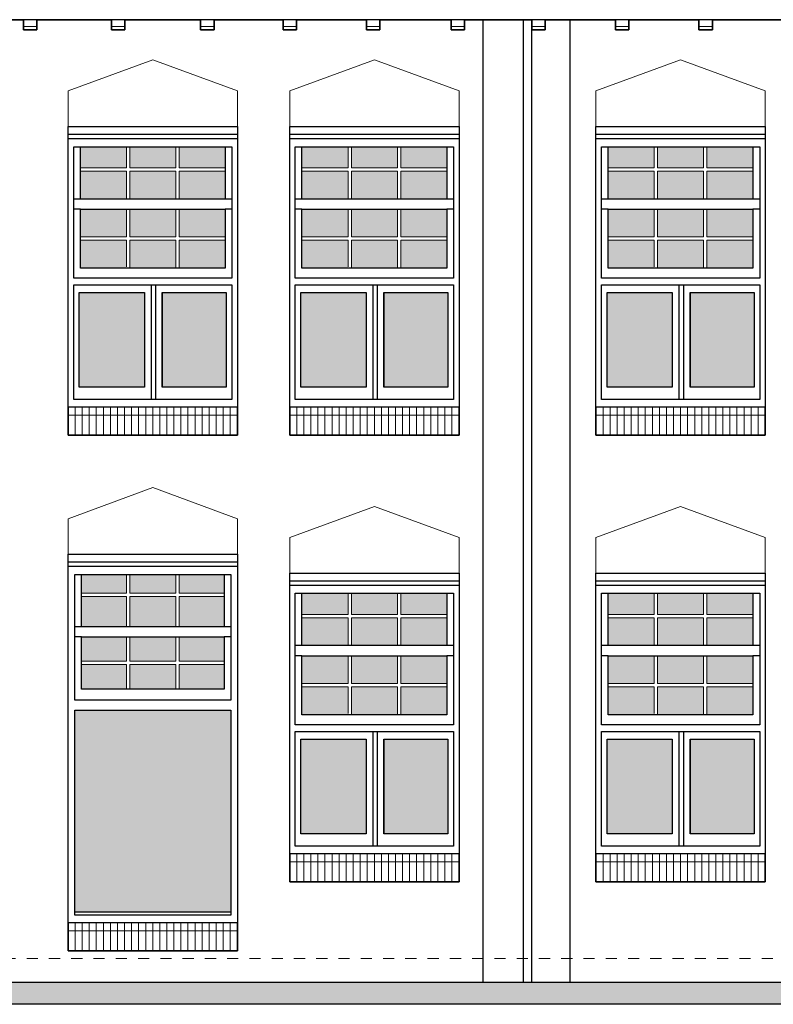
# Model space of a CAD drawing. Extents: x -59835 to 56084, y -767 to 195624.
# Tile 28 of 35: x -17650 to -10882, y 139793 to 148633. Entities that reach past the tile are written whole.
import ezdxf

# ---------------------------------------------------------------- set-up
doc = ezdxf.new("R2010")
doc.units = 0
doc.header["$MEASUREMENT"] = 0
doc.linetypes.add('DASHED', pattern=[200, 100, -100])
for name, color, linetype in [('102 - MAATVOERING', 7, 'Continuous'), ('21 - BUITENWANDEN', 92, 'Continuous'), ('31 - BUITENKOZIJNEN', 7, 'Continuous'), ('31.1 - ARCERING', 7, 'Continuous'), ('52 - AFVOERVOORZIENINGEN', 92, 'Continuous'), ('90 - TERREIN', 7, 'Continuous')]:
    doc.layers.add(name, color=color, linetype=linetype)

msp = doc.modelspace()

# ---------------------------------------------------------------- hatches: boundary and pattern name
at = {"layer": '31.1 - ARCERING', "linetype": 'Continuous', "lineweight": 5}
for points in [[(-17105, 147303), (-17105, 147493), (-16691.75, 147493), (-16691.75, 147303)], [(-17105, 147303), (-17105, 147493), (-16691.75, 147493), (-16691.75, 147303)], [(-16661.75, 147303), (-16661.75, 147493), (-16248.375, 147493), (-16248.375, 147303)], [(-16661.75, 147303), (-16661.75, 147493), (-16248.375, 147493), (-16248.375, 147303)], [(-16218.375, 147303), (-16218.375, 147493), (-15805, 147493), (-15805, 147303)], [(-16218.375, 147303), (-16218.375, 147493), (-15805, 147493), (-15805, 147303)], [(-15115, 147303), (-15115, 147493), (-14701.75, 147493), (-14701.75, 147303)], [(-15115, 147303), (-15115, 147493), (-14701.75, 147493), (-14701.75, 147303)], [(-14671.75, 147303), (-14671.75, 147493), (-14258.375, 147493), (-14258.375, 147303)], [(-14671.75, 147303), (-14671.75, 147493), (-14258.375, 147493), (-14258.375, 147303)], [(-14228.375, 147303), (-14228.375, 147493), (-13815, 147493), (-13815, 147303)], [(-14228.375, 147303), (-14228.375, 147493), (-13815, 147493), (-13815, 147303)], [(-12365, 147303), (-12365, 147493), (-11951.75, 147493), (-11951.75, 147303)], [(-12365, 147303), (-12365, 147493), (-11951.75, 147493), (-11951.75, 147303)], [(-11921.75, 147303), (-11921.75, 147493), (-11508.375, 147493), (-11508.375, 147303)], [(-11921.75, 147303), (-11921.75, 147493), (-11508.375, 147493), (-11508.375, 147303)], [(-11478.375, 147303), (-11478.375, 147493), (-11065, 147493), (-11065, 147303)], [(-11478.375, 147303), (-11478.375, 147493), (-11065, 147493), (-11065, 147303)], [(-17105, 147023), (-17105, 147273), (-16691.75, 147273), (-16691.75, 147023)], [(-17105, 147023), (-17105, 147273), (-16691.75, 147273), (-16691.75, 147023)], [(-16661.75, 147023), (-16661.75, 147273), (-16248.375, 147273), (-16248.375, 147023)], [(-16661.75, 147023), (-16661.75, 147273), (-16248.375, 147273), (-16248.375, 147023)], [(-16218.375, 147023), (-16218.375, 147273), (-15805.125, 147273), (-15805.125, 147023)], [(-16218.375, 147023), (-16218.375, 147273), (-15805.125, 147273), (-15805.125, 147023)], [(-15115, 147023), (-15115, 147273), (-14701.75, 147273), (-14701.75, 147023)], [(-15115, 147023), (-15115, 147273), (-14701.75, 147273), (-14701.75, 147023)], [(-14671.75, 147023), (-14671.75, 147273), (-14258.375, 147273), (-14258.375, 147023)], [(-14671.75, 147023), (-14671.75, 147273), (-14258.375, 147273), (-14258.375, 147023)], [(-14228.375, 147023), (-14228.375, 147273), (-13815.125, 147273), (-13815.125, 147023)], [(-14228.375, 147023), (-14228.375, 147273), (-13815.125, 147273), (-13815.125, 147023)], [(-12365, 147023), (-12365, 147273), (-11951.75, 147273), (-11951.75, 147023)], [(-12365, 147023), (-12365, 147273), (-11951.75, 147273), (-11951.75, 147023)], [(-11921.75, 147023), (-11921.75, 147273), (-11508.375, 147273), (-11508.375, 147023)], [(-11921.75, 147023), (-11921.75, 147273), (-11508.375, 147273), (-11508.375, 147023)], [(-11478.375, 147023), (-11478.375, 147273), (-11065.125, 147273), (-11065.125, 147023)], [(-11478.375, 147023), (-11478.375, 147273), (-11065.125, 147273), (-11065.125, 147023)], [(-17105, 146683), (-17105, 146933), (-16691.75, 146933), (-16691.75, 146683)], [(-17105, 146683), (-17105, 146933), (-16691.75, 146933), (-16691.75, 146683)], [(-16661.75, 146683), (-16661.75, 146933), (-16248.375, 146933), (-16248.375, 146683)], [(-16661.75, 146683), (-16661.75, 146933), (-16248.375, 146933), (-16248.375, 146683)], [(-16218.375, 146683), (-16218.375, 146933), (-15805, 146933), (-15805, 146683)], [(-16218.375, 146683), (-16218.375, 146933), (-15805, 146933), (-15805, 146683)], [(-15115, 146683), (-15115, 146933), (-14701.75, 146933), (-14701.75, 146683)], [(-15115, 146683), (-15115, 146933), (-14701.75, 146933), (-14701.75, 146683)], [(-14671.75, 146683), (-14671.75, 146933), (-14258.375, 146933), (-14258.375, 146683)], [(-14671.75, 146683), (-14671.75, 146933), (-14258.375, 146933), (-14258.375, 146683)], [(-14228.375, 146683), (-14228.375, 146933), (-13815, 146933), (-13815, 146683)], [(-14228.375, 146683), (-14228.375, 146933), (-13815, 146933), (-13815, 146683)], [(-12365, 146683), (-12365, 146933), (-11951.75, 146933), (-11951.75, 146683)], [(-12365, 146683), (-12365, 146933), (-11951.75, 146933), (-11951.75, 146683)], [(-11921.75, 146683), (-11921.75, 146933), (-11508.375, 146933), (-11508.375, 146683)], [(-11921.75, 146683), (-11921.75, 146933), (-11508.375, 146933), (-11508.375, 146683)], [(-11478.375, 146683), (-11478.375, 146933), (-11065, 146933), (-11065, 146683)], [(-11478.375, 146683), (-11478.375, 146933), (-11065, 146933), (-11065, 146683)], [(-17105, 146403), (-17105, 146653), (-16691.75, 146653), (-16691.75, 146403)], [(-17105, 146403), (-17105, 146653), (-16691.75, 146653), (-16691.75, 146403)], [(-16661.75, 146403), (-16661.75, 146653), (-16248.375, 146653), (-16248.375, 146403)], [(-16661.75, 146403), (-16661.75, 146653), (-16248.375, 146653), (-16248.375, 146403)], [(-16218.375, 146403), (-16218.375, 146653), (-15805.125, 146653), (-15805.125, 146403)], [(-16218.375, 146403), (-16218.375, 146653), (-15805.125, 146653), (-15805.125, 146403)], [(-15115, 146403), (-15115, 146653), (-14701.75, 146653), (-14701.75, 146403)], [(-15115, 146403), (-15115, 146653), (-14701.75, 146653), (-14701.75, 146403)], [(-14671.75, 146403), (-14671.75, 146653), (-14258.375, 146653), (-14258.375, 146403)], [(-14671.75, 146403), (-14671.75, 146653), (-14258.375, 146653), (-14258.375, 146403)], [(-14228.375, 146403), (-14228.375, 146653), (-13815.125, 146653), (-13815.125, 146403)], [(-14228.375, 146403), (-14228.375, 146653), (-13815.125, 146653), (-13815.125, 146403)], [(-12365, 146403), (-12365, 146653), (-11951.75, 146653), (-11951.75, 146403)], [(-12365, 146403), (-12365, 146653), (-11951.75, 146653), (-11951.75, 146403)], [(-11921.75, 146403), (-11921.75, 146653), (-11508.375, 146653), (-11508.375, 146403)], [(-11921.75, 146403), (-11921.75, 146653), (-11508.375, 146653), (-11508.375, 146403)], [(-11478.375, 146403), (-11478.375, 146653), (-11065.125, 146653), (-11065.125, 146403)], [(-11478.375, 146403), (-11478.375, 146653), (-11065.125, 146653), (-11065.125, 146403)], [(-17115, 145333), (-17115, 146183), (-16530, 146183), (-16530, 145333)], [(-17115, 145333), (-17115, 146183), (-16530, 146183), (-16530, 145333)], [(-16370, 145333), (-16370, 146183), (-15795, 146183), (-15795, 145333)], [(-16370, 145333), (-16370, 146183), (-15795, 146183), (-15795, 145333)], [(-15125, 145333), (-15125, 146183), (-14540, 146183), (-14540, 145333)], [(-15125, 145333), (-15125, 146183), (-14540, 146183), (-14540, 145333)], [(-14380, 145333), (-14380, 146183), (-13805, 146183), (-13805, 145333)], [(-14380, 145333), (-14380, 146183), (-13805, 146183), (-13805, 145333)], [(-12375, 145333), (-12375, 146183), (-11790, 146183), (-11790, 145333)], [(-12375, 145333), (-12375, 146183), (-11790, 146183), (-11790, 145333)], [(-11630, 145333), (-11630, 146183), (-11055, 146183), (-11055, 145333)], [(-11630, 145333), (-11630, 146183), (-11055, 146183), (-11055, 145333)], [(-17095, 143483), (-17095, 143653), (-16691.75, 143653), (-16691.75, 143483)], [(-17095, 143483), (-17095, 143653), (-16691.75, 143653), (-16691.75, 143483)], [(-16661.75, 143483), (-16661.75, 143653), (-16248.375, 143653), (-16248.375, 143483)], [(-16661.75, 143483), (-16661.75, 143653), (-16248.375, 143653), (-16248.375, 143483)], [(-16218.375, 143483), (-16218.375, 143653), (-15815, 143653), (-15815, 143483)], [(-16218.375, 143483), (-16218.375, 143653), (-15815, 143653), (-15815, 143483)], [(-15115, 143293), (-15115, 143483), (-14701.75, 143483), (-14701.75, 143293)], [(-15115, 143293), (-15115, 143483), (-14701.75, 143483), (-14701.75, 143293)], [(-14671.75, 143293), (-14671.75, 143483), (-14258.375, 143483), (-14258.375, 143293)], [(-14671.75, 143293), (-14671.75, 143483), (-14258.375, 143483), (-14258.375, 143293)], [(-14228.375, 143293), (-14228.375, 143483), (-13815, 143483), (-13815, 143293)], [(-14228.375, 143293), (-14228.375, 143483), (-13815, 143483), (-13815, 143293)], [(-12365, 143293), (-12365, 143483), (-11951.75, 143483), (-11951.75, 143293)], [(-12365, 143293), (-12365, 143483), (-11951.75, 143483), (-11951.75, 143293)], [(-11921.75, 143293), (-11921.75, 143483), (-11508.375, 143483), (-11508.375, 143293)], [(-11921.75, 143293), (-11921.75, 143483), (-11508.375, 143483), (-11508.375, 143293)], [(-11478.375, 143293), (-11478.375, 143483), (-11065, 143483), (-11065, 143293)], [(-11478.375, 143293), (-11478.375, 143483), (-11065, 143483), (-11065, 143293)], [(-17095, 143183), (-17095, 143453), (-16691.75, 143453), (-16691.75, 143183)], [(-17095, 143183), (-17095, 143453), (-16691.75, 143453), (-16691.75, 143183)], [(-16661.75, 143183), (-16661.75, 143453), (-16248.375, 143453), (-16248.375, 143183)], [(-16661.75, 143183), (-16661.75, 143453), (-16248.375, 143453), (-16248.375, 143183)], [(-16218.375, 143183), (-16218.375, 143453), (-15815.125, 143453), (-15815.125, 143183)], [(-16218.375, 143183), (-16218.375, 143453), (-15815.125, 143453), (-15815.125, 143183)], [(-15115, 143013), (-15115, 143263), (-14701.75, 143263), (-14701.75, 143013)], [(-15115, 143013), (-15115, 143263), (-14701.75, 143263), (-14701.75, 143013)], [(-14671.75, 143013), (-14671.75, 143263), (-14258.375, 143263), (-14258.375, 143013)], [(-14671.75, 143013), (-14671.75, 143263), (-14258.375, 143263), (-14258.375, 143013)], [(-14228.375, 143013), (-14228.375, 143263), (-13815.125, 143263), (-13815.125, 143013)], [(-14228.375, 143013), (-14228.375, 143263), (-13815.125, 143263), (-13815.125, 143013)], [(-12365, 143013), (-12365, 143263), (-11951.75, 143263), (-11951.75, 143013)], [(-12365, 143013), (-12365, 143263), (-11951.75, 143263), (-11951.75, 143013)], [(-11921.75, 143013), (-11921.75, 143263), (-11508.375, 143263), (-11508.375, 143013)], [(-11921.75, 143013), (-11921.75, 143263), (-11508.375, 143263), (-11508.375, 143013)], [(-11478.375, 143013), (-11478.375, 143263), (-11065.125, 143263), (-11065.125, 143013)], [(-11478.375, 143013), (-11478.375, 143263), (-11065.125, 143263), (-11065.125, 143013)], [(-17094.875, 142873), (-17094.875, 143093), (-16691.75, 143093), (-16691.75, 142873)], [(-17094.875, 142873), (-17094.875, 143093), (-16691.75, 143093), (-16691.75, 142873)], [(-16661.625, 142873), (-16661.625, 143093), (-16248.375, 143093), (-16248.375, 142873)], [(-16661.625, 142873), (-16661.625, 143093), (-16248.375, 143093), (-16248.375, 142873)], [(-16218.25, 142873), (-16218.25, 143093), (-15815, 143093), (-15815, 142873)], [(-16218.25, 142873), (-16218.25, 143093), (-15815, 143093), (-15815, 142873)], [(-15115, 142673), (-15115, 142923), (-14701.75, 142923), (-14701.75, 142673)], [(-15115, 142673), (-15115, 142923), (-14701.75, 142923), (-14701.75, 142673)], [(-14671.75, 142673), (-14671.75, 142923), (-14258.375, 142923), (-14258.375, 142673)], [(-14671.75, 142673), (-14671.75, 142923), (-14258.375, 142923), (-14258.375, 142673)], [(-14228.375, 142673), (-14228.375, 142923), (-13815, 142923), (-13815, 142673)], [(-14228.375, 142673), (-14228.375, 142923), (-13815, 142923), (-13815, 142673)], [(-12365, 142673), (-12365, 142923), (-11951.75, 142923), (-11951.75, 142673)], [(-12365, 142673), (-12365, 142923), (-11951.75, 142923), (-11951.75, 142673)], [(-11921.75, 142673), (-11921.75, 142923), (-11508.375, 142923), (-11508.375, 142673)], [(-11921.75, 142673), (-11921.75, 142923), (-11508.375, 142923), (-11508.375, 142673)], [(-11478.375, 142673), (-11478.375, 142923), (-11065, 142923), (-11065, 142673)], [(-11478.375, 142673), (-11478.375, 142923), (-11065, 142923), (-11065, 142673)], [(-17095, 142623), (-17095, 142843), (-16691.625, 142843), (-16691.625, 142623)], [(-17095, 142623), (-17095, 142843), (-16691.625, 142843), (-16691.625, 142623)], [(-16661.75, 142623), (-16661.75, 142843), (-16248.25, 142843), (-16248.25, 142623)], [(-16661.75, 142623), (-16661.75, 142843), (-16248.25, 142843), (-16248.25, 142623)], [(-16218.375, 142623), (-16218.375, 142843), (-15815, 142843), (-15815, 142623)], [(-16218.375, 142623), (-16218.375, 142843), (-15815, 142843), (-15815, 142623)], [(-15115, 142393), (-15115, 142643), (-14701.75, 142643), (-14701.75, 142393)], [(-15115, 142393), (-15115, 142643), (-14701.75, 142643), (-14701.75, 142393)], [(-14671.75, 142393), (-14671.75, 142643), (-14258.375, 142643), (-14258.375, 142393)], [(-14671.75, 142393), (-14671.75, 142643), (-14258.375, 142643), (-14258.375, 142393)], [(-14228.375, 142393), (-14228.375, 142643), (-13815.125, 142643), (-13815.125, 142393)], [(-14228.375, 142393), (-14228.375, 142643), (-13815.125, 142643), (-13815.125, 142393)], [(-12365, 142393), (-12365, 142643), (-11951.75, 142643), (-11951.75, 142393)], [(-12365, 142393), (-12365, 142643), (-11951.75, 142643), (-11951.75, 142393)], [(-11921.75, 142393), (-11921.75, 142643), (-11508.375, 142643), (-11508.375, 142393)], [(-11921.75, 142393), (-11921.75, 142643), (-11508.375, 142643), (-11508.375, 142393)], [(-11478.375, 142393), (-11478.375, 142643), (-11065.125, 142643), (-11065.125, 142393)], [(-11478.375, 142393), (-11478.375, 142643), (-11065.125, 142643), (-11065.125, 142393)], [(-17155, 140623), (-17155, 142433), (-15755, 142433), (-15755, 140623)], [(-17155, 140623), (-17155, 142433), (-15755, 142433), (-15755, 140623)], [(-15125, 141323), (-15125, 142173), (-14540, 142173), (-14540, 141323)], [(-15125, 141323), (-15125, 142173), (-14540, 142173), (-14540, 141323)], [(-14380, 141323), (-14380, 142173), (-13805, 142173), (-13805, 141323)], [(-14380, 141323), (-14380, 142173), (-13805, 142173), (-13805, 141323)], [(-12375, 141323), (-12375, 142173), (-11790, 142173), (-11790, 141323)], [(-12375, 141323), (-12375, 142173), (-11790, 142173), (-11790, 141323)], [(-11630, 141323), (-11630, 142173), (-11055, 142173), (-11055, 141323)], [(-11630, 141323), (-11630, 142173), (-11055, 142173), (-11055, 141323)]]:
    msp.add_hatch(color=253, dxfattribs=at).paths.add_polyline_path(points)
at = {"layer": '90 - TERREIN', "linetype": 'Continuous', "lineweight": 5}
msp.add_hatch(color=7, dxfattribs=at).paths.add_polyline_path([(23370, 139993), (23370, 139793), (-22300.125, 139793), (-22300.125, 139993)])

# ---------------------------------------------------------------- linework, layer by layer
at = {"layer": '102 - MAATVOERING', "color": 213, "linetype": 'DASHED', "lineweight": 13}
msp.add_lwpolyline([(22713, 140203), (-22300, 140203)], dxfattribs=at)
at = {"layer": '21 - BUITENWANDEN', "color": 92, "linetype": 'Continuous', "lineweight": 25}
for points in [[(-18305, 148633), (-17615, 148633)], [(-17495, 148633), (-17495, 148543), (-17615, 148543), (-17615, 148633)], [(-17495, 148633), (-16825, 148633)], [(-16705, 148633), (-16705, 148543), (-16825, 148543), (-16825, 148633)], [(-16705, 148633), (-16025, 148633)], [(-15905, 148633), (-15905, 148543), (-16025, 148543), (-16025, 148633)], [(-15905, 148633), (-15285, 148633)], [(-15165, 148633), (-15165, 148543), (-15285, 148543), (-15285, 148633)], [(-15165, 148633), (-14535, 148633)], [(-14415, 148633), (-14415, 148543), (-14535, 148543), (-14535, 148633)], [(-14415, 148633), (-13775, 148633)], [(-13655, 148633), (-13655, 148543), (-13775, 148543), (-13775, 148633)], [(-13655, 148633), (-13050, 148633)], [(-13490, 148633), (-13490, 139993)], [(-12930, 148633), (-12930, 148543), (-13050, 148543), (-13050, 148633)], [(-12930, 148633), (-12300, 148633)], [(-12710, 148633), (-12710, 139993)], [(-12180, 148633), (-12180, 148543), (-12300, 148543), (-12300, 148633)], [(-12180, 148633), (-11550, 148633)], [(-11430, 148633), (-11430, 148543), (-11550, 148543), (-11550, 148633)], [(-11430, 148633), (-10810, 148633)], [(-22300, 139993), (5985, 139993)]]:
    msp.add_lwpolyline(points, dxfattribs=at)
at = {"layer": '21 - BUITENWANDEN', "color": 5, "linetype": 'Continuous', "lineweight": 5}
for points in [[(-13130, 148633), (-13130, 139993)], [(-13050, 148633), (-13050, 139993)], [(-16455, 148273), (-17215, 147993)], [(-16455, 148273), (-15695, 147993)], [(-14465, 148273), (-15225, 147993)], [(-14465, 148273), (-13705, 147993)], [(-11715, 148273), (-12475, 147993)], [(-11715, 148273), (-10955, 147993)], [(-17215, 147673), (-17215, 147993)], [(-15695, 147673), (-15695, 147993)], [(-15225, 147673), (-15225, 147993)], [(-13705, 147673), (-13705, 147993)], [(-12475, 147673), (-12475, 147993)], [(-10955, 147673), (-10955, 147993)], [(-16455, 144433), (-17215, 144153)], [(-16455, 144433), (-15695, 144153)], [(-14465, 144263), (-15225, 143983)], [(-14465, 144263), (-13705, 143983)], [(-11715, 144263), (-12475, 143983)], [(-11715, 144263), (-10955, 143983)], [(-17215, 143833), (-17215, 144153)], [(-15695, 143833), (-15695, 144153)], [(-15225, 143663), (-15225, 143983)], [(-13705, 143663), (-13705, 143983)], [(-12475, 143663), (-12475, 143983)], [(-10955, 143663), (-10955, 143983)]]:
    msp.add_lwpolyline(points, dxfattribs=at)
at = {"layer": '21 - BUITENWANDEN', "color": 92, "linetype": 'Continuous', "lineweight": 25}
for points in [[(-17215, 144903), (-17215, 147673), (-15695, 147673), (-15695, 144903)], [(-15225, 144903), (-15225, 147673), (-13705, 147673), (-13705, 144903)], [(-12475, 144903), (-12475, 147673), (-10955, 147673), (-10955, 144903)], [(-17215, 140273), (-17215, 143833), (-15695, 143833), (-15695, 140273)], [(-15225, 140893), (-15225, 143663), (-13705, 143663), (-13705, 140893)], [(-12475, 140893), (-12475, 143663), (-10955, 143663), (-10955, 140893)]]:
    msp.add_lwpolyline(points, close=True, dxfattribs=at)
at = {"layer": '31 - BUITENKOZIJNEN', "color": 92, "linetype": 'Continuous', "lineweight": 25}
for points in [[(-17215, 145153), (-17215, 147673), (-15695, 147673), (-15695, 145153)], [(-15225, 145153), (-15225, 147673), (-13705, 147673), (-13705, 145153)], [(-12475, 145153), (-12475, 147673), (-10955, 147673), (-10955, 145153)], [(-17165, 146313), (-17165, 147493), (-15745, 147493), (-15745, 146313)], [(-17105, 147023), (-17105, 147493), (-15805, 147493), (-15805, 147023)], [(-15175, 146313), (-15175, 147493), (-13755, 147493), (-13755, 146313)], [(-15115, 147023), (-15115, 147493), (-13815, 147493), (-13815, 147023)], [(-12425, 146313), (-12425, 147493), (-11005, 147493), (-11005, 146313)], [(-12365, 147023), (-12365, 147493), (-11065, 147493), (-11065, 147023)], [(-17105, 146403), (-17105, 146933), (-15805, 146933), (-15805, 146403)], [(-15115, 146403), (-15115, 146933), (-13815, 146933), (-13815, 146403)], [(-12365, 146403), (-12365, 146933), (-11065, 146933), (-11065, 146403)], [(-17165, 145223), (-17165, 146253), (-15745, 146253), (-15745, 145223)], [(-15175, 145223), (-15175, 146253), (-13755, 146253), (-13755, 145223)], [(-12425, 145223), (-12425, 146253), (-11005, 146253), (-11005, 145223)], [(-17115, 145333), (-17115, 146183), (-16530, 146183), (-16530, 145333)], [(-16370, 146183), (-15795, 146183), (-15795, 145333), (-16370, 145333)], [(-15125, 145333), (-15125, 146183), (-14540, 146183), (-14540, 145333)], [(-14380, 146183), (-13805, 146183), (-13805, 145333), (-14380, 145333)], [(-12375, 145333), (-12375, 146183), (-11790, 146183), (-11790, 145333)], [(-11630, 146183), (-11055, 146183), (-11055, 145333), (-11630, 145333)], [(-17215, 140523), (-17215, 143833), (-15695, 143833), (-15695, 140523)], [(-17155, 142523), (-17155, 143653), (-15755, 143653), (-15755, 142523)], [(-17095, 143183), (-17095, 143653), (-15815, 143653), (-15815, 143183)], [(-15225, 141143), (-15225, 143663), (-13705, 143663), (-13705, 141143)], [(-12475, 141143), (-12475, 143663), (-10955, 143663), (-10955, 141143)], [(-15175, 142303), (-15175, 143483), (-13755, 143483), (-13755, 142303)], [(-15115, 143013), (-15115, 143483), (-13815, 143483), (-13815, 143013)], [(-12425, 142303), (-12425, 143483), (-11005, 143483), (-11005, 142303)], [(-12365, 143013), (-12365, 143483), (-11065, 143483), (-11065, 143013)], [(-17095, 142623), (-17095, 143093), (-15815, 143093), (-15815, 142623)], [(-15115, 142393), (-15115, 142923), (-13815, 142923), (-13815, 142393)], [(-12365, 142393), (-12365, 142923), (-11065, 142923), (-11065, 142393)], [(-17155, 140593), (-17155, 142433), (-15755, 142433), (-15755, 140593)], [(-15175, 141213), (-15175, 142243), (-13755, 142243), (-13755, 141213)], [(-12425, 141213), (-12425, 142243), (-11005, 142243), (-11005, 141213)], [(-15125, 141323), (-15125, 142173), (-14540, 142173), (-14540, 141323)], [(-14380, 142173), (-13805, 142173), (-13805, 141323), (-14380, 141323)], [(-12375, 141323), (-12375, 142173), (-11790, 142173), (-11790, 141323)], [(-11630, 142173), (-11055, 142173), (-11055, 141323), (-11630, 141323)]]:
    msp.add_lwpolyline(points, close=True, dxfattribs=at)
for points in [[(-15695, 147603), (-17215, 147603)], [(-15695, 147563), (-17215, 147563)], [(-13705, 147603), (-15225, 147603)], [(-13705, 147563), (-15225, 147563)], [(-10955, 147603), (-12475, 147603)], [(-10955, 147563), (-12475, 147563)], [(-17105, 147023), (-17165, 147023)], [(-15745, 147023), (-15805, 147023)], [(-15115, 147023), (-15175, 147023)], [(-13755, 147023), (-13815, 147023)], [(-12365, 147023), (-12425, 147023)], [(-11005, 147023), (-11065, 147023)], [(-17105, 146933), (-17165, 146933)], [(-15745, 146933), (-15805, 146933)], [(-15115, 146933), (-15175, 146933)], [(-13755, 146933), (-13815, 146933)], [(-12365, 146933), (-12425, 146933)], [(-11005, 146933), (-11065, 146933)], [(-16470, 146253), (-16470, 145223)], [(-16430, 146253), (-16430, 145223)], [(-14480, 146253), (-14480, 145223)], [(-14440, 146253), (-14440, 145223)], [(-11730, 146253), (-11730, 145223)], [(-11690, 146253), (-11690, 145223)], [(-16530, 146183), (-16530, 145333)], [(-16370, 146183), (-16370, 145333)], [(-14540, 146183), (-14540, 145333)], [(-14380, 146183), (-14380, 145333)], [(-11790, 146183), (-11790, 145333)], [(-11630, 146183), (-11630, 145333)], [(-17215, 145153), (-17215, 144903), (-15695, 144903), (-15695, 145153)], [(-15225, 145153), (-15225, 144903), (-13705, 144903), (-13705, 145153)], [(-12475, 145153), (-12475, 144903), (-10955, 144903), (-10955, 145153)], [(-15695, 143763), (-17215, 143763)], [(-15695, 143723), (-17215, 143723)], [(-13705, 143593), (-15225, 143593)], [(-10955, 143593), (-12475, 143593)], [(-13705, 143553), (-15225, 143553)], [(-10955, 143553), (-12475, 143553)], [(-17095, 143183), (-17155, 143183)], [(-15755, 143183), (-15815, 143183)], [(-17095, 143093), (-17155, 143093)], [(-15755, 143093), (-15815, 143093)], [(-15115, 143013), (-15175, 143013)], [(-13755, 143013), (-13815, 143013)], [(-12365, 143013), (-12425, 143013)], [(-11005, 143013), (-11065, 143013)], [(-15115, 142923), (-15175, 142923)], [(-13755, 142923), (-13815, 142923)], [(-12365, 142923), (-12425, 142923)], [(-11005, 142923), (-11065, 142923)], [(-14480, 142243), (-14480, 141213)], [(-14440, 142243), (-14440, 141213)], [(-11730, 142243), (-11730, 141213)], [(-11690, 142243), (-11690, 141213)], [(-14540, 142173), (-14540, 141323)], [(-14380, 142173), (-14380, 141323)], [(-11790, 142173), (-11790, 141323)], [(-11630, 142173), (-11630, 141323)], [(-15225, 141143), (-15225, 140893), (-13705, 140893), (-13705, 141143)], [(-12475, 141143), (-12475, 140893), (-10955, 140893), (-10955, 141143)], [(-17155, 140623), (-15755, 140623)], [(-17215, 140523), (-17215, 140273), (-15695, 140273), (-15695, 140523)]]:
    msp.add_lwpolyline(points, dxfattribs=at)
at = {"layer": '31 - BUITENKOZIJNEN', "color": 5, "linetype": 'Continuous', "lineweight": 5}
for points in [[(-16691.75, 147303), (-16691.75, 147493)], [(-16661.75, 147303), (-16661.75, 147493)], [(-16248.375, 147303), (-16248.375, 147493)], [(-16218.375, 147303), (-16218.375, 147493)], [(-14701.75, 147303), (-14701.75, 147493)], [(-14671.75, 147303), (-14671.75, 147493)], [(-14258.375, 147303), (-14258.375, 147493)], [(-14228.375, 147303), (-14228.375, 147493)], [(-11951.75, 147303), (-11951.75, 147493)], [(-11921.75, 147303), (-11921.75, 147493)], [(-11508.375, 147303), (-11508.375, 147493)], [(-11478.375, 147303), (-11478.375, 147493)], [(-16691.75, 147303), (-17105, 147303)], [(-16661.75, 147303), (-16248.375, 147303)], [(-15805.125, 147303), (-16218.375, 147303)], [(-14701.75, 147303), (-15115, 147303)], [(-14671.75, 147303), (-14258.375, 147303)], [(-13815.125, 147303), (-14228.375, 147303)], [(-11951.75, 147303), (-12365, 147303)], [(-11921.75, 147303), (-11508.375, 147303)], [(-11065.125, 147303), (-11478.375, 147303)], [(-16691.75, 147273), (-17105, 147273)], [(-16691.75, 147023), (-16691.75, 147273)], [(-16661.75, 147023), (-16661.75, 147273)], [(-16661.75, 147273), (-16248.375, 147273)], [(-16248.375, 147023), (-16248.375, 147273)], [(-16218.375, 147023), (-16218.375, 147273)], [(-15805.125, 147273), (-16218.375, 147273)], [(-14701.75, 147273), (-15115, 147273)], [(-14701.75, 147023), (-14701.75, 147273)], [(-14671.75, 147023), (-14671.75, 147273)], [(-14671.75, 147273), (-14258.375, 147273)], [(-14258.375, 147023), (-14258.375, 147273)], [(-14228.375, 147023), (-14228.375, 147273)], [(-13815.125, 147273), (-14228.375, 147273)], [(-11951.75, 147273), (-12365, 147273)], [(-11951.75, 147023), (-11951.75, 147273)], [(-11921.75, 147023), (-11921.75, 147273)], [(-11921.75, 147273), (-11508.375, 147273)], [(-11508.375, 147023), (-11508.375, 147273)], [(-11478.375, 147023), (-11478.375, 147273)], [(-11065.125, 147273), (-11478.375, 147273)], [(-16691.75, 146683), (-16691.75, 146933)], [(-16661.75, 146683), (-16661.75, 146933)], [(-16248.375, 146683), (-16248.375, 146933)], [(-16218.375, 146683), (-16218.375, 146933)], [(-14701.75, 146683), (-14701.75, 146933)], [(-14671.75, 146683), (-14671.75, 146933)], [(-14258.375, 146683), (-14258.375, 146933)], [(-14228.375, 146683), (-14228.375, 146933)], [(-11951.75, 146683), (-11951.75, 146933)], [(-11921.75, 146683), (-11921.75, 146933)], [(-11508.375, 146683), (-11508.375, 146933)], [(-11478.375, 146683), (-11478.375, 146933)], [(-16691.75, 146683), (-17105, 146683)], [(-16661.75, 146683), (-16248.375, 146683)], [(-15805.125, 146683), (-16218.375, 146683)], [(-14701.75, 146683), (-15115, 146683)], [(-14671.75, 146683), (-14258.375, 146683)], [(-13815.125, 146683), (-14228.375, 146683)], [(-11951.75, 146683), (-12365, 146683)], [(-11921.75, 146683), (-11508.375, 146683)], [(-11065.125, 146683), (-11478.375, 146683)], [(-16691.75, 146653), (-17105, 146653)], [(-16691.75, 146413), (-16691.75, 146653)], [(-16661.75, 146403), (-16661.75, 146653)], [(-16661.75, 146653), (-16248.375, 146653)], [(-16248.375, 146403), (-16248.375, 146653)], [(-16218.375, 146403), (-16218.375, 146653)], [(-15805.125, 146653), (-16218.375, 146653)], [(-14701.75, 146653), (-15115, 146653)], [(-14701.75, 146413), (-14701.75, 146653)], [(-14671.75, 146403), (-14671.75, 146653)], [(-14671.75, 146653), (-14258.375, 146653)], [(-14258.375, 146403), (-14258.375, 146653)], [(-14228.375, 146403), (-14228.375, 146653)], [(-13815.125, 146653), (-14228.375, 146653)], [(-11951.75, 146653), (-12365, 146653)], [(-11951.75, 146413), (-11951.75, 146653)], [(-11921.75, 146403), (-11921.75, 146653)], [(-11921.75, 146653), (-11508.375, 146653)], [(-11508.375, 146403), (-11508.375, 146653)], [(-11478.375, 146403), (-11478.375, 146653)], [(-11065.125, 146653), (-11478.375, 146653)], [(-17151.75, 144903), (-17151.75, 145153)], [(-17088.375, 144903), (-17088.375, 145153)], [(-17025.125, 144903), (-17025.125, 145153)], [(-16961.75, 144903), (-16961.75, 145153)], [(-16898.5, 144903), (-16898.5, 145153)], [(-16835.125, 144903), (-16835.125, 145153)], [(-16771.875, 144903), (-16771.875, 145153)], [(-16708.5, 144903), (-16708.5, 145153)], [(-16645.25, 144903), (-16645.25, 145153)], [(-16581.875, 144903), (-16581.875, 145153)], [(-16518.625, 144903), (-16518.625, 145153)], [(-16455.25, 144903), (-16455.25, 145153)], [(-16392, 144903), (-16392, 145153)], [(-16328.625, 144903), (-16328.625, 145153)], [(-16265.375, 144903), (-16265.375, 145153)], [(-16202, 144903), (-16202, 145153)], [(-16138.75, 144903), (-16138.75, 145153)], [(-16075.375, 144903), (-16075.375, 145153)], [(-16012.125, 144903), (-16012.125, 145153)], [(-15948.75, 144903), (-15948.75, 145153)], [(-15885.5, 144903), (-15885.5, 145153)], [(-15822.125, 144903), (-15822.125, 145153)], [(-15758.875, 144903), (-15758.875, 145153)], [(-15161.75, 144903), (-15161.75, 145153)], [(-15098.375, 144903), (-15098.375, 145153)], [(-15035.125, 144903), (-15035.125, 145153)], [(-14971.75, 144903), (-14971.75, 145153)], [(-14908.5, 144903), (-14908.5, 145153)], [(-14845.125, 144903), (-14845.125, 145153)], [(-14781.875, 144903), (-14781.875, 145153)], [(-14718.5, 144903), (-14718.5, 145153)], [(-14655.25, 144903), (-14655.25, 145153)], [(-14591.875, 144903), (-14591.875, 145153)], [(-14528.625, 144903), (-14528.625, 145153)], [(-14465.25, 144903), (-14465.25, 145153)], [(-14402, 144903), (-14402, 145153)], [(-14338.625, 144903), (-14338.625, 145153)], [(-14275.375, 144903), (-14275.375, 145153)], [(-14212, 144903), (-14212, 145153)], [(-14148.75, 144903), (-14148.75, 145153)], [(-14085.375, 144903), (-14085.375, 145153)], [(-14022.125, 144903), (-14022.125, 145153)], [(-13958.75, 144903), (-13958.75, 145153)], [(-13895.5, 144903), (-13895.5, 145153)], [(-13832.125, 144903), (-13832.125, 145153)], [(-13768.875, 144903), (-13768.875, 145153)], [(-12411.75, 144903), (-12411.75, 145153)], [(-12348.375, 144903), (-12348.375, 145153)], [(-12285.125, 144903), (-12285.125, 145153)], [(-12221.75, 144903), (-12221.75, 145153)], [(-12158.5, 144903), (-12158.5, 145153)], [(-12095.125, 144903), (-12095.125, 145153)], [(-12031.875, 144903), (-12031.875, 145153)], [(-11968.5, 144903), (-11968.5, 145153)], [(-11905.25, 144903), (-11905.25, 145153)], [(-11841.875, 144903), (-11841.875, 145153)], [(-11778.625, 144903), (-11778.625, 145153)], [(-11715.25, 144903), (-11715.25, 145153)], [(-11652, 144903), (-11652, 145153)], [(-11588.625, 144903), (-11588.625, 145153)], [(-11525.375, 144903), (-11525.375, 145153)], [(-11462, 144903), (-11462, 145153)], [(-11398.75, 144903), (-11398.75, 145153)], [(-11335.375, 144903), (-11335.375, 145153)], [(-11272.125, 144903), (-11272.125, 145153)], [(-11208.75, 144903), (-11208.75, 145153)], [(-11145.5, 144903), (-11145.5, 145153)], [(-11082.125, 144903), (-11082.125, 145153)], [(-11018.875, 144903), (-11018.875, 145153)], [(-17215, 145083), (-15695, 145083)], [(-15225, 145083), (-13705, 145083)], [(-12475, 145083), (-10955, 145083)], [(-16691.75, 143483), (-16691.75, 143653)], [(-16661.75, 143483), (-16661.75, 143653)], [(-16248.375, 143483), (-16248.375, 143653)], [(-16218.375, 143483), (-16218.375, 143653)], [(-16691.75, 143483), (-17095, 143483)], [(-16661.75, 143483), (-16248.375, 143483)], [(-15815.125, 143483), (-16218.375, 143483)], [(-14701.75, 143293), (-14701.75, 143483)], [(-14671.75, 143293), (-14671.75, 143483)], [(-14258.375, 143293), (-14258.375, 143483)], [(-14228.375, 143293), (-14228.375, 143483)], [(-11951.75, 143293), (-11951.75, 143483)], [(-11921.75, 143293), (-11921.75, 143483)], [(-11508.375, 143293), (-11508.375, 143483)], [(-11478.375, 143293), (-11478.375, 143483)], [(-16691.75, 143453), (-17095, 143453)], [(-16691.75, 143183), (-16691.75, 143453)], [(-16661.75, 143183), (-16661.75, 143453)], [(-16661.75, 143453), (-16248.375, 143453)], [(-16248.375, 143183), (-16248.375, 143453)], [(-16218.375, 143183), (-16218.375, 143453)], [(-15815.125, 143453), (-16218.375, 143453)], [(-14701.75, 143293), (-15115, 143293)], [(-14701.75, 143263), (-15115, 143263)], [(-14701.75, 143013), (-14701.75, 143263)], [(-14671.75, 143293), (-14258.375, 143293)], [(-14671.75, 143013), (-14671.75, 143263)], [(-14671.75, 143263), (-14258.375, 143263)], [(-14258.375, 143013), (-14258.375, 143263)], [(-13815.125, 143293), (-14228.375, 143293)], [(-14228.375, 143013), (-14228.375, 143263)], [(-13815.125, 143263), (-14228.375, 143263)], [(-11951.75, 143293), (-12365, 143293)], [(-11951.75, 143263), (-12365, 143263)], [(-11951.75, 143013), (-11951.75, 143263)], [(-11921.75, 143293), (-11508.375, 143293)], [(-11921.75, 143013), (-11921.75, 143263)], [(-11921.75, 143263), (-11508.375, 143263)], [(-11508.375, 143013), (-11508.375, 143263)], [(-11065.125, 143293), (-11478.375, 143293)], [(-11478.375, 143013), (-11478.375, 143263)], [(-11065.125, 143263), (-11478.375, 143263)], [(-16691.625, 142873), (-16691.75, 143093)], [(-16661.625, 142873), (-16661.75, 143093)], [(-16248.25, 142873), (-16248.375, 143093)], [(-16218.25, 142873), (-16218.375, 143093)], [(-16691.625, 142873), (-17094.875, 142873)], [(-16661.625, 142873), (-16248.25, 142873)], [(-15815, 142873), (-16218.25, 142873)], [(-14701.75, 142673), (-14701.75, 142923)], [(-14671.75, 142673), (-14671.75, 142923)], [(-14258.375, 142673), (-14258.375, 142923)], [(-14228.375, 142673), (-14228.375, 142923)], [(-11951.75, 142673), (-11951.75, 142923)], [(-11921.75, 142673), (-11921.75, 142923)], [(-11508.375, 142673), (-11508.375, 142923)], [(-11478.375, 142673), (-11478.375, 142923)], [(-16691.625, 142843), (-17094.875, 142843)], [(-16691.75, 142623), (-16691.625, 142843)], [(-16661.75, 142623), (-16661.625, 142843)], [(-16661.625, 142843), (-16248.25, 142843)], [(-16248.375, 142623), (-16248.25, 142843)], [(-16218.375, 142623), (-16218.25, 142843)], [(-15815, 142843), (-16218.25, 142843)], [(-14701.75, 142673), (-15115, 142673)], [(-14701.75, 142643), (-15115, 142643)], [(-14701.75, 142403), (-14701.75, 142643)], [(-14671.75, 142673), (-14258.375, 142673)], [(-14671.75, 142393), (-14671.75, 142643)], [(-14671.75, 142643), (-14258.375, 142643)], [(-14258.375, 142393), (-14258.375, 142643)], [(-13815.125, 142673), (-14228.375, 142673)], [(-14228.375, 142393), (-14228.375, 142643)], [(-13815.125, 142643), (-14228.375, 142643)], [(-11951.75, 142673), (-12365, 142673)], [(-11951.75, 142643), (-12365, 142643)], [(-11951.75, 142403), (-11951.75, 142643)], [(-11921.75, 142673), (-11508.375, 142673)], [(-11921.75, 142393), (-11921.75, 142643)], [(-11921.75, 142643), (-11508.375, 142643)], [(-11508.375, 142393), (-11508.375, 142643)], [(-11065.125, 142673), (-11478.375, 142673)], [(-11478.375, 142393), (-11478.375, 142643)], [(-11065.125, 142643), (-11478.375, 142643)], [(-15161.75, 140893), (-15161.75, 141143)], [(-15098.375, 140893), (-15098.375, 141143)], [(-15035.125, 140893), (-15035.125, 141143)], [(-14971.75, 140893), (-14971.75, 141143)], [(-14908.5, 140893), (-14908.5, 141143)], [(-14845.125, 140893), (-14845.125, 141143)], [(-14781.875, 140893), (-14781.875, 141143)], [(-14718.5, 140893), (-14718.5, 141143)], [(-14655.25, 140893), (-14655.25, 141143)], [(-14591.875, 140893), (-14591.875, 141143)], [(-14528.625, 140893), (-14528.625, 141143)], [(-14465.25, 140893), (-14465.25, 141143)], [(-14402, 140893), (-14402, 141143)], [(-14338.625, 140893), (-14338.625, 141143)], [(-14275.375, 140893), (-14275.375, 141143)], [(-14212, 140893), (-14212, 141143)], [(-14148.75, 140893), (-14148.75, 141143)], [(-14085.375, 140893), (-14085.375, 141143)], [(-14022.125, 140893), (-14022.125, 141143)], [(-13958.75, 140893), (-13958.75, 141143)], [(-13895.5, 140893), (-13895.5, 141143)], [(-13832.125, 140893), (-13832.125, 141143)], [(-13768.875, 140893), (-13768.875, 141143)], [(-12411.75, 140893), (-12411.75, 141143)], [(-12348.375, 140893), (-12348.375, 141143)], [(-12285.125, 140893), (-12285.125, 141143)], [(-12221.75, 140893), (-12221.75, 141143)], [(-12158.5, 140893), (-12158.5, 141143)], [(-12095.125, 140893), (-12095.125, 141143)], [(-12031.875, 140893), (-12031.875, 141143)], [(-11968.5, 140893), (-11968.5, 141143)], [(-11905.25, 140893), (-11905.25, 141143)], [(-11841.875, 140893), (-11841.875, 141143)], [(-11778.625, 140893), (-11778.625, 141143)], [(-11715.25, 140893), (-11715.25, 141143)], [(-11652, 140893), (-11652, 141143)], [(-11588.625, 140893), (-11588.625, 141143)], [(-11525.375, 140893), (-11525.375, 141143)], [(-11462, 140893), (-11462, 141143)], [(-11398.75, 140893), (-11398.75, 141143)], [(-11335.375, 140893), (-11335.375, 141143)], [(-11272.125, 140893), (-11272.125, 141143)], [(-11208.75, 140893), (-11208.75, 141143)], [(-11145.5, 140893), (-11145.5, 141143)], [(-11082.125, 140893), (-11082.125, 141143)], [(-11018.875, 140893), (-11018.875, 141143)], [(-15225, 141073), (-13705, 141073)], [(-12475, 141073), (-10955, 141073)], [(-17151.75, 140273), (-17151.75, 140523)], [(-17088.375, 140273), (-17088.375, 140523)], [(-17025.125, 140273), (-17025.125, 140523)], [(-16961.75, 140273), (-16961.75, 140523)], [(-16898.5, 140273), (-16898.5, 140523)], [(-16835.125, 140273), (-16835.125, 140523)], [(-16771.875, 140273), (-16771.875, 140523)], [(-16708.5, 140273), (-16708.5, 140523)], [(-16645.25, 140273), (-16645.25, 140523)], [(-16581.875, 140273), (-16581.875, 140523)], [(-16518.625, 140273), (-16518.625, 140523)], [(-16455.25, 140273), (-16455.25, 140523)], [(-16392, 140273), (-16392, 140523)], [(-16328.625, 140273), (-16328.625, 140523)], [(-16265.375, 140273), (-16265.375, 140523)], [(-16202, 140273), (-16202, 140523)], [(-16138.75, 140273), (-16138.75, 140523)], [(-16075.375, 140273), (-16075.375, 140523)], [(-16012.125, 140273), (-16012.125, 140523)], [(-15948.75, 140273), (-15948.75, 140523)], [(-15885.5, 140273), (-15885.5, 140523)], [(-15822.125, 140273), (-15822.125, 140523)], [(-15758.875, 140273), (-15758.875, 140523)], [(-17215, 140453), (-15695, 140453)]]:
    msp.add_lwpolyline(points, dxfattribs=at)
at = {"layer": '52 - AFVOERVOORZIENINGEN', "color": 92, "linetype": 'Continuous', "lineweight": 25}
for points in [[(1810, 148633), (-21715, 148633)], [(-13130, 148633), (-13130, 139993), (-13050, 139993), (-13050, 148633)], [(-13130, 139993), (-13050, 139993)]]:
    msp.add_lwpolyline(points, dxfattribs=at)
for points in [[(-17495, 148633), (-17615, 148633), (-17615, 148543), (-17495, 148543)], [(-16705, 148633), (-16825, 148633), (-16825, 148543), (-16705, 148543)], [(-15905, 148633), (-16025, 148633), (-16025, 148543), (-15905, 148543)], [(-15165, 148633), (-15285, 148633), (-15285, 148543), (-15165, 148543)], [(-14415, 148633), (-14535, 148633), (-14535, 148543), (-14415, 148543)], [(-13655, 148633), (-13775, 148633), (-13775, 148543), (-13655, 148543)], [(-12930, 148633), (-13050, 148633), (-13050, 148543), (-12930, 148543)], [(-12180, 148633), (-12300, 148633), (-12300, 148543), (-12180, 148543)], [(-11430, 148633), (-11550, 148633), (-11550, 148543), (-11430, 148543)]]:
    msp.add_lwpolyline(points, close=True, dxfattribs=at)
at = {"layer": '52 - AFVOERVOORZIENINGEN', "color": 5, "linetype": 'Continuous', "lineweight": 5}
for points in [[(-17495, 148573), (-17615, 148573)], [(-16705, 148573), (-16825, 148573)], [(-15905, 148573), (-16025, 148573)], [(-15165, 148573), (-15285, 148573)], [(-14415, 148573), (-14535, 148573)], [(-13655, 148573), (-13775, 148573)], [(-12930, 148573), (-13050, 148573)], [(-12180, 148573), (-12300, 148573)], [(-11430, 148573), (-11550, 148573)]]:
    msp.add_lwpolyline(points, dxfattribs=at)
at = {"layer": '90 - TERREIN', "color": 92, "linetype": 'Continuous', "lineweight": 25}
for points in [[(-22300.125, 139993), (23370, 139993)], [(23370, 139793), (-22300.125, 139793)]]:
    msp.add_lwpolyline(points, dxfattribs=at)

doc.saveas('drawing.dxf')
